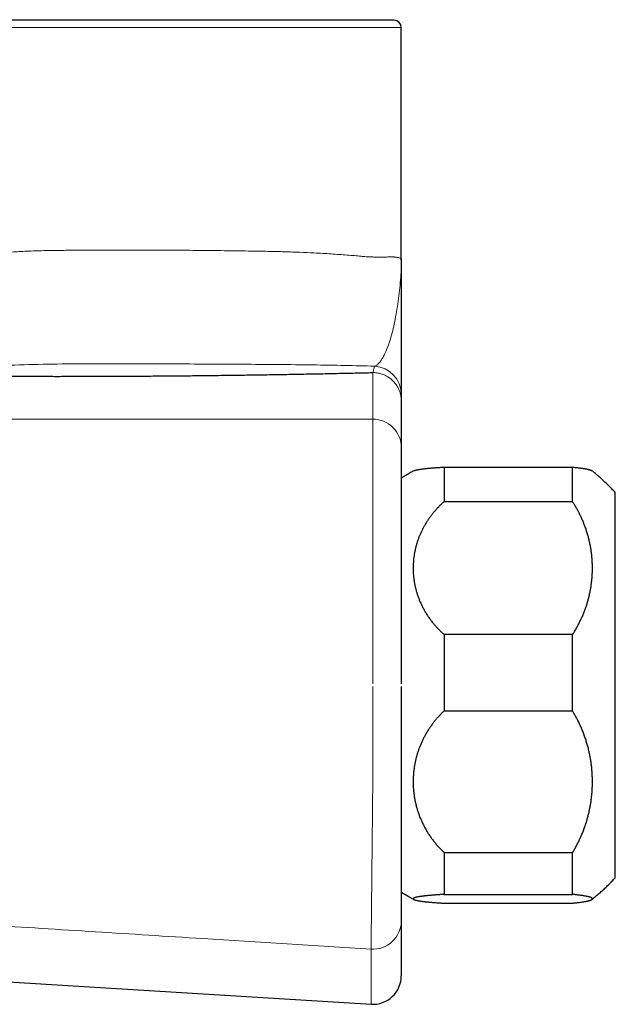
# Model space of a CAD drawing. Header units: millimetres. Extents: x 8 to 693, y 12 to 484.
# Tile 3 of 46: x 138 to 180, y 368 to 437. Entities that reach past the tile are written whole.
import ezdxf

# ---------------------------------------------------------------- set-up
doc = ezdxf.new("R2010")
doc.units = ezdxf.units.MM

msp = doc.modelspace()

# ---------------------------------------------------------------- linework, layer by layer
at = {"color": 7, "linetype": 'Continuous', "lineweight": 30}
for p, q in [((164.442, 436.97), (117.442, 436.97)), ((164.942, 420.251), (164.942, 436.47)), ((164.943, 420.152), (164.941, 420.258)), ((164.942, 410.281), (164.942, 407.022)), ((164.942, 407.022), (164.942, 397.17)), ((167.942, 405.653), (167.942, 403.235)), ((167.942, 405.653), (176.942, 405.653)), ((176.942, 403.235), (176.942, 405.653)), ((179.942, 376.87), (179.942, 403.87)), ((167.942, 403.235), (176.942, 403.235)), ((164.942, 397.17), (164.942, 390.467)), ((167.942, 393.913), (167.942, 388.564)), ((176.942, 393.913), (167.942, 393.913)), ((176.942, 388.564), (176.942, 393.913)), ((164.942, 390.27), (164.942, 383.75)), ((167.942, 388.564), (176.942, 388.564)), ((167.942, 378.629), (167.942, 375.699)), ((167.942, 378.629), (176.942, 378.629)), ((176.942, 375.699), (176.942, 378.629)), ((167.942, 375.699), (176.942, 375.699)), ((167.942, 375.086), (176.942, 375.086)), ((164.942, 373.848), (164.942, 369.996)), ((131.44, 369.952), (162.818, 367.999))]:
    msp.add_line(p, q, dxfattribs=at)
at = {"color": 252, "linetype": 'Continuous', "lineweight": 0}
for p, q in [((117.711, 437.015), (164.172, 437.015)), ((116.942, 436.47), (164.942, 436.47)), ((162.942, 409.014), (162.942, 412.279)), ((136.082, 409.014), (162.942, 409.014)), ((162.942, 397.37), (162.942, 409.014)), ((162.942, 390.47), (162.942, 397.37)), ((162.942, 383.556), (162.942, 390.27)), ((162.818, 367.999), (162.818, 371.861))]:
    msp.add_line(p, q, dxfattribs=at)
at = {"color": 7, "linetype": 'Continuous', "lineweight": 30, "flags": 128}
msp.add_lwpolyline([(164.173, 436.97), (164.173, 436.976), (164.172, 437.015)], dxfattribs=at)
at = {"color": 7, "linetype": 'Continuous', "lineweight": 30}
for centre, radius, start, end in [((164.442, 436.47), 0.5, 0, 90), ((162.942, 369.996), 2, 266.44, 360)]:
    msp.add_arc(centre, radius, start, end, dxfattribs=at)
at = {"color": 252, "linetype": 'Continuous', "lineweight": 0}
for centre, radius, start, end in [((162.942, 410.733), 1.999, 0.01352, 86.42512), ((162.946, 407.018), 1.996, 0.12272, 90.12442), ((162.946, 373.853), 1.996, 266.32421, 359.86201)]:
    msp.add_arc(centre, radius, start, end, dxfattribs=at)
for points, knots in [([(132.007, 419.757), (132.464, 419.878), (133.367, 420.117), (134.759, 420.392), (136.096, 420.593), (137.315, 420.709), (138.453, 420.777), (139.609, 420.821), (140.572, 420.84), (141.288, 420.847), (141.721, 420.851), (142.149, 420.855), (142.584, 420.858), (143.455, 420.864), (144.79, 420.868), (146.6, 420.868), (148.474, 420.861), (150.394, 420.847), (152.335, 420.827), (154.076, 420.802), (155.557, 420.778), (156.761, 420.749), (157.835, 420.713), (158.933, 420.664), (160.052, 420.596), (161.164, 420.517), (161.919, 420.454), (162.372, 420.406), (162.598, 420.392), (162.823, 420.383), (163.078, 420.377), (163.354, 420.375), (163.642, 420.375), (163.932, 420.379), (164.14, 420.383), (164.256, 420.388), (164.295, 420.389), (164.317, 420.388), (164.342, 420.387), (164.372, 420.385), (164.404, 420.382), (164.465, 420.377), (164.557, 420.366), (164.684, 420.348), (164.812, 420.323), (164.914, 420.291), (164.929, 420.268), (164.936, 420.257)], [0, 0, 0, 0, 0.032328, 0.063865, 0.094674, 0.121365, 0.143588, 0.168405, 0.195825, 0.205388, 0.21441, 0.223584, 0.23291, 0.242389, 0.279667, 0.319129, 0.360775, 0.404606, 0.450623, 0.498824, 0.534634, 0.567413, 0.59882, 0.628856, 0.66966, 0.711455, 0.753255, 0.765535, 0.774774, 0.786195, 0.799799, 0.815585, 0.833554, 0.853707, 0.876043, 0.883143, 0.884784, 0.886823, 0.88926, 0.892096, 0.89533, 0.898963, 0.911007, 0.926063, 0.947915, 0.974036, 1, 1, 1, 1]), ([(163.067, 412.728), (163.116, 412.746), (163.214, 412.781), (163.364, 412.918), (163.514, 413.109), (163.663, 413.356), (163.826, 413.681), (163.999, 414.098), (164.177, 414.619), (164.337, 415.198), (164.481, 415.842), (164.61, 416.541), (164.723, 417.281), (164.819, 418.042), (164.89, 418.792), (164.932, 419.479), (164.938, 419.939), (164.94, 420.152)], [0, 0, 0, 0, 0.05377, 0.107748, 0.162087, 0.216903, 0.272284, 0.345592, 0.41939, 0.493204, 0.565114, 0.637599, 0.710972, 0.785434, 0.860473, 0.935311, 1, 1, 1, 1]), ([(163.066, 412.728), (162.38, 412.747), (161.009, 412.784), (158.731, 412.819), (156.318, 412.844), (153.778, 412.863), (151.139, 412.876), (148.429, 412.887), (145.673, 412.893), (142.903, 412.894), (140.177, 412.876), (137.579, 412.805), (135.11, 412.655), (133.592, 412.443), (132.844, 412.339)], [0, 0, 0, 0, 0.085775, 0.171569, 0.257526, 0.343958, 0.43052, 0.516688, 0.602581, 0.688389, 0.772715, 0.853068, 0.927571, 1, 1, 1, 1]), ([(162.962, 412.28), (162.971, 412.324), (162.99, 412.414), (163.027, 412.569), (163.051, 412.665), (163.067, 412.728)], [0, 0, 0, 0, 0.250033, 0.500084, 1, 1, 1, 1]), ([(162.962, 412.28), (163.001, 412.278), (163.079, 412.276), (163.199, 412.264), (163.322, 412.245), (163.448, 412.216), (163.568, 412.181), (163.682, 412.139), (163.789, 412.093), (163.896, 412.039), (164.002, 411.977), (164.107, 411.907), (164.209, 411.829), (164.308, 411.743), (164.403, 411.648), (164.494, 411.544), (164.579, 411.433), (164.657, 411.313), (164.722, 411.196), (164.775, 411.084), (164.817, 410.979), (164.854, 410.871), (164.885, 410.758), (164.91, 410.643), (164.928, 410.525), (164.94, 410.404), (164.941, 410.322), (164.942, 410.281)], [0, 0, 0, 0, 0.037183, 0.075715, 0.115596, 0.156825, 0.199404, 0.235918, 0.273369, 0.311757, 0.351081, 0.391342, 0.43254, 0.474674, 0.517746, 0.561753, 0.606697, 0.652578, 0.699396, 0.735127, 0.771385, 0.80817, 0.845482, 0.883321, 0.921687, 0.96058, 1, 1, 1, 1]), ([(162.818, 371.861), (162.818, 371.895), (162.819, 371.963), (162.822, 372.144), (162.825, 372.38), (162.829, 372.676), (162.833, 373.029), (162.838, 373.437), (162.843, 373.898), (162.849, 374.413), (162.855, 374.978), (162.861, 375.593), (162.868, 376.252), (162.876, 376.951), (162.883, 377.685), (162.891, 378.453), (162.899, 379.249), (162.907, 380.071), (162.916, 380.917), (162.924, 381.781), (162.933, 382.662), (162.939, 383.257), (162.942, 383.556)], [0, 0, 0, 0, 0.050149, 0.100148, 0.150047, 0.199887, 0.249706, 0.299538, 0.349421, 0.399392, 0.449494, 0.499778, 0.550069, 0.600192, 0.650196, 0.700121, 0.750005, 0.79988, 0.84978, 0.899739, 0.949797, 1, 1, 1, 1]), ([(135.969, 373.552), (138.475, 373.395), (143.487, 373.079), (152.436, 372.515), (158.88, 372.109), (162.818, 371.861)], [0, 0, 0, 0, 0.28, 0.56, 1, 1, 1, 1])]:
    msp.add_open_spline(points, degree=3, knots=knots, dxfattribs=at)
at = {"color": 7, "linetype": 'Continuous', "lineweight": 30}
for points, knots in [([(164.942, 420.251), (164.942, 420.121), (164.942, 419.862), (164.942, 419.482), (164.942, 419.105), (164.942, 418.727), (164.942, 418.345), (164.942, 417.937), (164.942, 417.503), (164.942, 417.045), (164.942, 416.59), (164.942, 416.191), (164.942, 415.847), (164.942, 415.557), (164.942, 415.272), (164.942, 414.993), (164.942, 414.72), (164.942, 414.46), (164.942, 414.211), (164.942, 413.975), (164.942, 413.746), (164.942, 413.524), (164.942, 413.303), (164.942, 413.085), (164.942, 412.871), (164.942, 412.664), (164.942, 412.466), (164.942, 412.277), (164.942, 412.1), (164.942, 411.935), (164.942, 411.782), (164.942, 411.638), (164.942, 411.502), (164.942, 411.383), (164.942, 411.279), (164.942, 411.188), (164.942, 411.105), (164.942, 411.029), (164.942, 410.961), (164.942, 410.902), (164.942, 410.852), (164.942, 410.81), (164.942, 410.776), (164.942, 410.75), (164.942, 410.739), (164.942, 410.733)], [0, 0, 0, 0, 0.029194, 0.058377, 0.087556, 0.116735, 0.145919, 0.175112, 0.209526, 0.243943, 0.278353, 0.312745, 0.335663, 0.358573, 0.381475, 0.404373, 0.427268, 0.450167, 0.471764, 0.493373, 0.515011, 0.536695, 0.558418, 0.581492, 0.60459, 0.627706, 0.650829, 0.673952, 0.697068, 0.718849, 0.74061, 0.762347, 0.78406, 0.805755, 0.823825, 0.841891, 0.859958, 0.87803, 0.896113, 0.914214, 0.931303, 0.948419, 0.965569, 0.982761, 1, 1, 1, 1]), ([(133.964, 412.042), (134.19, 412.04), (134.64, 412.037), (135.315, 412.033), (135.987, 412.029), (136.656, 412.025), (137.322, 412.022), (137.988, 412.02), (138.636, 412.018), (139.268, 412.017), (139.885, 412.016), (140.504, 412.015), (141.127, 412.015), (141.751, 412.016), (142.416, 412.017), (143.121, 412.018), (143.867, 412.02), (144.611, 412.023), (145.354, 412.026), (146.092, 412.03), (146.824, 412.034), (147.55, 412.039), (148.275, 412.045), (148.98, 412.051), (149.664, 412.057), (150.326, 412.063), (150.986, 412.07), (151.642, 412.078), (152.294, 412.086), (152.944, 412.094), (153.612, 412.103), (154.297, 412.113), (155, 412.123), (155.699, 412.134), (156.394, 412.146), (157.083, 412.158), (157.766, 412.17), (158.442, 412.182), (159.112, 412.195), (159.775, 412.209), (160.427, 412.222), (161.069, 412.236), (161.7, 412.25), (162.325, 412.265), (162.736, 412.274), (162.942, 412.279)], [0, 0, 0, 0, 0.022677, 0.045196, 0.067564, 0.089786, 0.111869, 0.133836, 0.155855, 0.176126, 0.196485, 0.216936, 0.237485, 0.258094, 0.278667, 0.303332, 0.327981, 0.352621, 0.377263, 0.401913, 0.426142, 0.450395, 0.474683, 0.499013, 0.521482, 0.543924, 0.566346, 0.588755, 0.611157, 0.633558, 0.655966, 0.680629, 0.705315, 0.730035, 0.754799, 0.779566, 0.804294, 0.828992, 0.853669, 0.878333, 0.902993, 0.927218, 0.951455, 0.975713, 1, 1, 1, 1]), ([(162.941, 412.279), (162.945, 412.279), (162.951, 412.28), (162.959, 412.28), (162.962, 412.28)], [0, 0, 0, 0, 0.5597729, 1, 1, 1, 1]), ([(164.942, 410.733), (164.942, 410.711), (164.942, 410.665), (164.942, 410.59), (164.942, 410.514), (164.942, 410.437), (164.942, 410.363), (164.942, 410.309), (164.942, 410.281)], [0, 0, 0, 0, 0.186666, 0.373334, 0.560002, 0.706669, 0.853335, 1, 1, 1, 1]), ([(165.811, 405.392), (165.731, 405.347), (165.544, 405.242), (165.253, 405.068), (165.046, 404.936), (164.942, 404.87)], [0, 0, 0, 0, 0.270828, 0.635414, 1, 1, 1, 1]), ([(165.811, 405.392), (165.816, 405.395), (165.828, 405.402), (165.85, 405.411), (165.876, 405.421), (165.906, 405.43), (165.94, 405.44), (165.977, 405.449), (166.018, 405.458), (166.062, 405.468), (166.109, 405.477), (166.16, 405.486), (166.215, 405.495), (166.273, 405.504), (166.335, 405.513), (166.401, 405.522), (166.471, 405.531), (166.545, 405.54), (166.623, 405.549), (166.704, 405.558), (166.79, 405.567), (166.879, 405.575), (166.972, 405.584), (167.067, 405.592), (167.166, 405.6), (167.266, 405.608), (167.37, 405.616), (167.478, 405.624), (167.588, 405.631), (167.703, 405.639), (167.82, 405.646), (167.901, 405.651), (167.942, 405.653)], [0, 0, 0, 0, 0.031027, 0.064192, 0.097534, 0.130876, 0.164278, 0.19768, 0.230459, 0.263238, 0.296076, 0.328913, 0.361928, 0.394944, 0.42802, 0.461096, 0.494878, 0.52866, 0.562509, 0.596359, 0.630415, 0.664471, 0.698599, 0.732726, 0.765959, 0.799193, 0.832495, 0.865797, 0.899311, 0.932825, 0.966413, 1, 1, 1, 1]), ([(176.942, 405.653), (176.982, 405.649), (177.062, 405.641), (177.176, 405.629), (177.285, 405.616), (177.389, 405.603), (177.487, 405.59), (177.587, 405.576), (177.687, 405.561), (177.785, 405.545), (177.876, 405.529), (177.951, 405.513), (178.014, 405.5), (178.067, 405.487), (178.115, 405.474), (178.159, 405.461), (178.2, 405.447), (178.237, 405.433), (178.268, 405.419), (178.292, 405.405), (178.304, 405.396), (178.309, 405.392)], [0, 0, 0, 0, 0.050903, 0.101813, 0.152716, 0.203869, 0.255029, 0.306182, 0.368606, 0.43103, 0.493641, 0.556251, 0.603632, 0.651013, 0.69847, 0.745928, 0.79811, 0.850298, 0.90248, 0.954884, 1, 1, 1, 1]), ([(179.942, 403.87), (179.859, 403.958), (179.692, 404.136), (179.434, 404.395), (179.17, 404.648), (178.9, 404.895), (178.624, 405.134), (178.427, 405.3), (178.32, 405.384), (178.309, 405.392)], [0, 0, 0, 0, 0.1635673, 0.3271339, 0.4907006, 0.6542678, 0.8178355, 0.9814033, 1, 1, 1, 1]), ([(167.942, 403.235), (167.884, 403.183), (167.768, 403.078), (167.601, 402.915), (167.441, 402.747), (167.288, 402.576), (167.14, 402.398), (166.998, 402.215), (166.863, 402.026), (166.734, 401.833), (166.614, 401.637), (166.502, 401.439), (166.398, 401.239), (166.303, 401.037), (166.215, 400.833), (166.135, 400.627), (166.063, 400.417), (165.997, 400.204), (165.94, 399.987), (165.89, 399.768), (165.849, 399.549), (165.816, 399.326), (165.792, 399.1), (165.776, 398.871), (165.769, 398.641), (165.77, 398.412), (165.781, 398.181), (165.801, 397.948), (165.831, 397.713), (165.87, 397.48), (165.919, 397.247), (165.976, 397.017), (166.043, 396.79), (166.119, 396.565), (166.203, 396.343), (166.297, 396.123), (166.401, 395.903), (166.515, 395.685), (166.639, 395.468), (166.773, 395.255), (166.916, 395.046), (167.067, 394.843), (167.225, 394.645), (167.392, 394.453), (167.567, 394.267), (167.749, 394.086), (167.878, 393.97), (167.942, 393.913)], [0, 0, 0, 0, 0.0209025, 0.0418225, 0.0627487, 0.0836695, 0.1045728, 0.1260739, 0.1475928, 0.1691181, 0.1906378, 0.2121397, 0.2332685, 0.2544132, 0.2755636, 0.2967088, 0.3178381, 0.3395142, 0.3612069, 0.3829052, 0.4045982, 0.4262747, 0.4486386, 0.4710203, 0.4934081, 0.5157899, 0.5381539, 0.5611421, 0.5841498, 0.607164, 0.6301714, 0.6531593, 0.6759213, 0.6987032, 0.7214913, 0.7442724, 0.7670339, 0.790504, 0.8139971, 0.8374974, 0.8609894, 0.8844586, 0.9075517, 0.9306684, 0.9537925, 0.976908, 1, 1, 1, 1]), ([(176.942, 393.913), (176.99, 393.987), (177.086, 394.137), (177.221, 394.365), (177.348, 394.596), (177.468, 394.831), (177.581, 395.069), (177.686, 395.311), (177.785, 395.558), (177.876, 395.809), (177.959, 396.062), (178.034, 396.317), (178.1, 396.574), (178.158, 396.831), (178.208, 397.089), (178.25, 397.347), (178.284, 397.607), (178.31, 397.867), (178.328, 398.129), (178.337, 398.39), (178.339, 398.651), (178.332, 398.914), (178.318, 399.182), (178.294, 399.454), (178.261, 399.725), (178.219, 399.998), (178.168, 400.273), (178.106, 400.548), (178.036, 400.823), (177.956, 401.096), (177.866, 401.367), (177.767, 401.636), (177.659, 401.901), (177.549, 402.149), (177.436, 402.381), (177.323, 402.599), (177.203, 402.814), (177.076, 403.026), (176.987, 403.165), (176.942, 403.235)], [0, 0, 0, 0, 0.026202, 0.052415, 0.078628, 0.104831, 0.131243, 0.157655, 0.184648, 0.211661, 0.238683, 0.265706, 0.29272, 0.319714, 0.346572, 0.373439, 0.400306, 0.427164, 0.454209, 0.481255, 0.507932, 0.534609, 0.562673, 0.590747, 0.61882, 0.646883, 0.675749, 0.704626, 0.733503, 0.762368, 0.791478, 0.820589, 0.849229, 0.877869, 0.902287, 0.926718, 0.951152, 0.975582, 1, 1, 1, 1]), ([(167.942, 388.564), (167.884, 388.509), (167.768, 388.397), (167.601, 388.223), (167.441, 388.045), (167.288, 387.862), (167.14, 387.672), (166.998, 387.477), (166.863, 387.276), (166.734, 387.07), (166.614, 386.861), (166.502, 386.65), (166.398, 386.437), (166.303, 386.222), (166.215, 386.005), (166.135, 385.785), (166.063, 385.561), (165.997, 385.334), (165.94, 385.103), (165.89, 384.87), (165.849, 384.636), (165.816, 384.398), (165.792, 384.157), (165.776, 383.913), (165.769, 383.669), (165.77, 383.424), (165.781, 383.178), (165.801, 382.929), (165.831, 382.679), (165.87, 382.43), (165.919, 382.183), (165.976, 381.938), (166.043, 381.695), (166.119, 381.456), (166.203, 381.219), (166.297, 380.984), (166.401, 380.751), (166.515, 380.518), (166.639, 380.287), (166.773, 380.059), (166.916, 379.836), (167.067, 379.62), (167.225, 379.409), (167.392, 379.205), (167.567, 379.007), (167.749, 378.814), (167.878, 378.69), (167.942, 378.629)], [0, 0, 0, 0, 0.020902, 0.041822, 0.062749, 0.08367, 0.104573, 0.126074, 0.147593, 0.169118, 0.190638, 0.21214, 0.233268, 0.254413, 0.275564, 0.296709, 0.317838, 0.339514, 0.361207, 0.382905, 0.404598, 0.426275, 0.448639, 0.47102, 0.493408, 0.51579, 0.538154, 0.561142, 0.58415, 0.607164, 0.630171, 0.653159, 0.675921, 0.698703, 0.721491, 0.744272, 0.767034, 0.790504, 0.813997, 0.837497, 0.860989, 0.884459, 0.907552, 0.930668, 0.953792, 0.976908, 1, 1, 1, 1]), ([(176.942, 378.629), (176.99, 378.708), (177.086, 378.867), (177.221, 379.111), (177.348, 379.357), (177.468, 379.607), (177.581, 379.861), (177.686, 380.119), (177.785, 380.383), (177.876, 380.65), (177.959, 380.92), (178.034, 381.192), (178.1, 381.465), (178.158, 381.739), (178.208, 382.014), (178.25, 382.289), (178.284, 382.566), (178.31, 382.844), (178.328, 383.123), (178.337, 383.401), (178.339, 383.679), (178.332, 383.959), (178.318, 384.245), (178.294, 384.535), (178.261, 384.824), (178.219, 385.115), (178.168, 385.407), (178.106, 385.701), (178.036, 385.993), (177.956, 386.284), (177.866, 386.574), (177.767, 386.86), (177.659, 387.143), (177.549, 387.407), (177.436, 387.654), (177.323, 387.886), (177.203, 388.115), (177.076, 388.342), (176.987, 388.49), (176.942, 388.564)], [0, 0, 0, 0, 0.026202, 0.052415, 0.078628, 0.104831, 0.131243, 0.157655, 0.184648, 0.211661, 0.238683, 0.265706, 0.29272, 0.319714, 0.346572, 0.373439, 0.400306, 0.427164, 0.454209, 0.481255, 0.507932, 0.534609, 0.562673, 0.590747, 0.61882, 0.646883, 0.675749, 0.704626, 0.733503, 0.762368, 0.791478, 0.820589, 0.849229, 0.877869, 0.902287, 0.926718, 0.951152, 0.975582, 1, 1, 1, 1]), ([(164.942, 383.75), (164.942, 383.65), (164.942, 383.451), (164.942, 383.153), (164.942, 382.856), (164.942, 382.562), (164.942, 382.272), (164.942, 381.985), (164.942, 381.702), (164.942, 381.422), (164.942, 381.127), (164.942, 380.818), (164.942, 380.495), (164.942, 380.177), (164.942, 379.864), (164.942, 379.555), (164.942, 379.251), (164.942, 378.953), (164.942, 378.661), (164.942, 378.374), (164.942, 378.094), (164.942, 377.82), (164.942, 377.558), (164.942, 377.307), (164.942, 377.068), (164.942, 376.836), (164.942, 376.611), (164.942, 376.39), (164.942, 376.172), (164.942, 375.96), (164.942, 375.757), (164.942, 375.563), (164.942, 375.379), (164.942, 375.207), (164.942, 375.048), (164.942, 374.9), (164.942, 374.762), (164.942, 374.632), (164.942, 374.511), (164.942, 374.399), (164.942, 374.297), (164.942, 374.203), (164.942, 374.119), (164.942, 374.045), (164.942, 373.981), (164.942, 373.927), (164.942, 373.881), (164.942, 373.859), (164.942, 373.848)], [0, 0, 0, 0, 0.0198463, 0.0396536, 0.0594258, 0.0791666, 0.0988796, 0.1182169, 0.1375337, 0.156833, 0.1761178, 0.1990603, 0.2219907, 0.2449134, 0.2678328, 0.2907533, 0.3136793, 0.3366153, 0.359566, 0.3825359, 0.4055302, 0.4285539, 0.4516124, 0.4733905, 0.4952098, 0.5170458, 0.5388352, 0.5605809, 0.5836026, 0.6065871, 0.6295403, 0.6524678, 0.6753751, 0.6982674, 0.7198427, 0.7414137, 0.7629847, 0.78456, 0.8061441, 0.8277412, 0.849356, 0.8709931, 0.8926572, 0.9143533, 0.9356982, 0.957084, 0.9785161, 1, 1, 1, 1]), ([(178.309, 375.347), (178.347, 375.378), (178.48, 375.484), (178.698, 375.668), (178.962, 375.9), (179.216, 376.134), (179.464, 376.373), (179.706, 376.618), (179.863, 376.786), (179.942, 376.87)], [0, 0, 0, 0, 0.06533, 0.228897, 0.383118, 0.537339, 0.691559, 0.845779, 1, 1, 1, 1]), ([(164.942, 375.87), (165.048, 375.802), (165.259, 375.667), (165.544, 375.497), (165.723, 375.396), (165.794, 375.357)], [0, 0, 0, 0, 0.378598, 0.757194, 1, 1, 1, 1]), ([(167.942, 375.699), (167.906, 375.697), (167.833, 375.693), (167.727, 375.686), (167.623, 375.679), (167.522, 375.673), (167.423, 375.666), (167.327, 375.658), (167.233, 375.651), (167.142, 375.644), (167.052, 375.636), (166.965, 375.629), (166.881, 375.621), (166.799, 375.613), (166.721, 375.605), (166.645, 375.597), (166.572, 375.589), (166.503, 375.581), (166.437, 375.573), (166.375, 375.564), (166.316, 375.556), (166.253, 375.547), (166.188, 375.536), (166.123, 375.525), (166.062, 375.513), (166.008, 375.502), (165.958, 375.49), (165.918, 375.479), (165.886, 375.469), (165.86, 375.46), (165.837, 375.451), (165.817, 375.442), (165.801, 375.433), (165.788, 375.423), (165.778, 375.414), (165.772, 375.404), (165.769, 375.395), (165.77, 375.386), (165.774, 375.376), (165.782, 375.367), (165.794, 375.357), (165.809, 375.347), (165.828, 375.338), (165.85, 375.328), (165.876, 375.319), (165.906, 375.309), (165.94, 375.299), (165.977, 375.29), (166.018, 375.281), (166.062, 375.271), (166.109, 375.262), (166.16, 375.253), (166.215, 375.244), (166.273, 375.235), (166.335, 375.226), (166.401, 375.217), (166.471, 375.208), (166.545, 375.199), (166.623, 375.19), (166.704, 375.181), (166.79, 375.172), (166.879, 375.164), (166.972, 375.155), (167.067, 375.147), (167.166, 375.139), (167.266, 375.131), (167.37, 375.123), (167.478, 375.115), (167.588, 375.108), (167.703, 375.1), (167.82, 375.093), (167.901, 375.088), (167.942, 375.086)], [0, 0, 0, 0, 0.013014, 0.026028, 0.039065, 0.052103, 0.065209, 0.078315, 0.091444, 0.104573, 0.11796, 0.131348, 0.144759, 0.158169, 0.17165, 0.185131, 0.198636, 0.21214, 0.2253, 0.23846, 0.251641, 0.264822, 0.282607, 0.300396, 0.318182, 0.336081, 0.353983, 0.371882, 0.385469, 0.399056, 0.412664, 0.426273, 0.4402, 0.454127, 0.468076, 0.482026, 0.496046, 0.510066, 0.524109, 0.538152, 0.552464, 0.566776, 0.581114, 0.595451, 0.609865, 0.624278, 0.638718, 0.653157, 0.667328, 0.681498, 0.695694, 0.709889, 0.724162, 0.738435, 0.752733, 0.767032, 0.781636, 0.79624, 0.810873, 0.825506, 0.840229, 0.854951, 0.869704, 0.884458, 0.898824, 0.913191, 0.927588, 0.941984, 0.956472, 0.97096, 0.98548, 1, 1, 1, 1]), ([(176.942, 375.086), (176.982, 375.09), (177.062, 375.098), (177.176, 375.11), (177.285, 375.123), (177.389, 375.136), (177.487, 375.149), (177.587, 375.163), (177.687, 375.178), (177.785, 375.194), (177.876, 375.21), (177.951, 375.226), (178.014, 375.24), (178.067, 375.252), (178.115, 375.265), (178.159, 375.278), (178.2, 375.292), (178.237, 375.306), (178.268, 375.32), (178.293, 375.334), (178.313, 375.349), (178.327, 375.363), (178.336, 375.378), (178.339, 375.392), (178.336, 375.407), (178.328, 375.421), (178.313, 375.436), (178.292, 375.451), (178.261, 375.468), (178.219, 375.486), (178.168, 375.504), (178.112, 375.521), (178.054, 375.536), (177.996, 375.549), (177.933, 375.563), (177.858, 375.578), (177.767, 375.594), (177.667, 375.61), (177.569, 375.625), (177.473, 375.638), (177.371, 375.651), (177.275, 375.663), (177.187, 375.673), (177.108, 375.682), (177.027, 375.69), (176.97, 375.696), (176.942, 375.699)], [0, 0, 0, 0, 0.021818, 0.043638, 0.065456, 0.087381, 0.109309, 0.131234, 0.157989, 0.184745, 0.211581, 0.238416, 0.258724, 0.279032, 0.299373, 0.319714, 0.34208, 0.364449, 0.386815, 0.409276, 0.431739, 0.4542, 0.476895, 0.499592, 0.522286, 0.545078, 0.567873, 0.590664, 0.618763, 0.646883, 0.675696, 0.704532, 0.726245, 0.747958, 0.769712, 0.791466, 0.820328, 0.849216, 0.871589, 0.893962, 0.916384, 0.938805, 0.954096, 0.969386, 0.984693, 1, 1, 1, 1])]:
    msp.add_open_spline(points, degree=3, knots=knots, dxfattribs=at)

doc.saveas('drawing.dxf')
